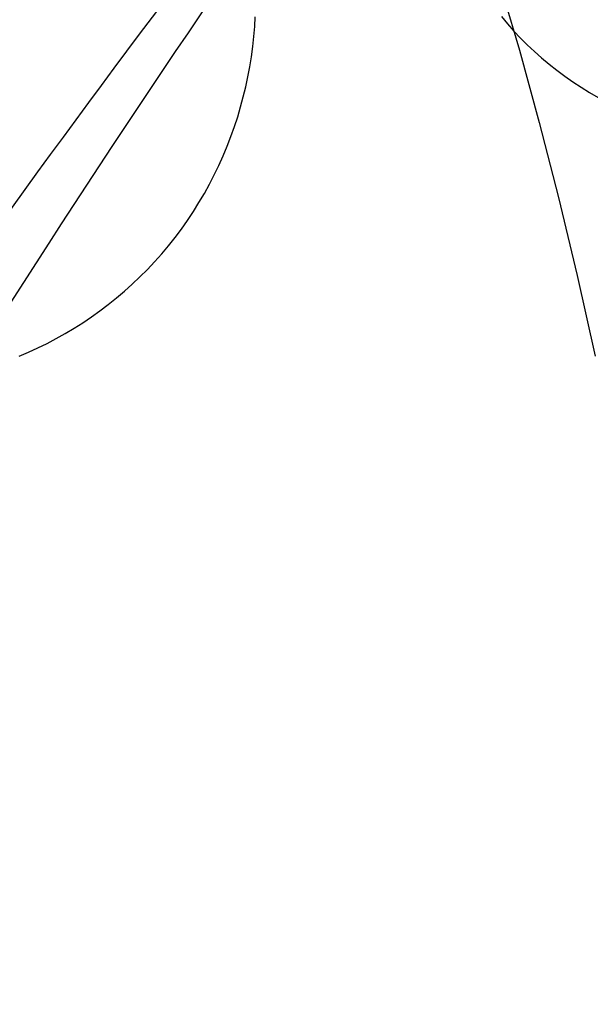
# Model space of a CAD drawing. Extents: x -37 to 483, y -973 to -253.
# Tile 189 of 197: x 376 to 393, y -318 to -289. Entities that reach past the tile are written whole.
import ezdxf

# ---------------------------------------------------------------- set-up
doc = ezdxf.new("R2010")
doc.units = 0
doc.layers.add('PREDEFINITO', color=7, linetype='CONTINUOUS')

msp = doc.modelspace()

# ---------------------------------------------------------------- linework, layer by layer
at = {"layer": 'PREDEFINITO'}
for p, q in [((390.64, -287.572, 143.078), (391.243, -289.623, 140.876)), ((383.429, -288.929, 263.56), (383.447, -288.635, 263.669)), ((390.711, -288.633, 154.051), (390.892, -288.849, 154.209)), ((390.892, -288.849, 154.209), (391.079, -289.06, 154.366)), ((383.404, -289.224, 263.449), (383.429, -288.929, 263.56)), ((391.079, -289.06, 154.366), (391.274, -289.267, 154.522)), ((383.371, -289.52, 263.337), (383.404, -289.224, 263.449)), ((391.274, -289.267, 154.522), (391.475, -289.468, 154.676)), ((391.475, -289.468, 154.676), (391.684, -289.664, 154.83)), ((383.331, -289.817, 263.222), (383.371, -289.52, 263.337)), ((391.243, -289.623, 140.876), (391.829, -291.759, 138.733)), ((391.684, -289.664, 154.83), (391.898, -289.854, 154.982)), ((383.283, -290.113, 263.106), (383.331, -289.817, 263.222)), ((391.898, -289.854, 154.982), (392.119, -290.039, 155.132)), ((392.119, -290.039, 155.132), (392.346, -290.218, 155.28)), ((383.227, -290.41, 262.988), (383.283, -290.113, 263.106)), ((392.346, -290.218, 155.28), (392.579, -290.39, 155.427)), ((383.164, -290.706, 262.868), (383.227, -290.41, 262.988)), ((392.579, -290.39, 155.427), (392.817, -290.557, 155.571)), ((392.817, -290.557, 155.571), (393.06, -290.716, 155.713)), ((383.093, -291.002, 262.747), (383.164, -290.706, 262.868)), ((393.06, -290.716, 155.713), (393.309, -290.87, 155.853)), ((393.309, -290.87, 155.853), (393.562, -291.017, 155.991)), ((383.014, -291.297, 262.624), (383.093, -291.002, 262.747)), ((382.927, -291.59, 262.5), (383.014, -291.297, 262.624)), ((382.831, -291.882, 262.375), (382.927, -291.59, 262.5)), ((391.829, -291.759, 138.733), (392.397, -293.977, 136.651)), ((382.728, -292.172, 262.248), (382.831, -291.882, 262.375)), ((382.617, -292.46, 262.121), (382.728, -292.172, 262.248)), ((382.498, -292.746, 261.992), (382.617, -292.46, 262.121)), ((382.371, -293.028, 261.863), (382.498, -292.746, 261.992)), ((382.236, -293.308, 261.733), (382.371, -293.028, 261.863)), ((382.094, -293.584, 261.603), (382.236, -293.308, 261.733)), ((381.943, -293.857, 261.472), (382.094, -293.584, 261.603)), ((381.62, -294.389, 261.21), (381.785, -294.125, 261.341)), ((381.785, -294.125, 261.341), (381.943, -293.857, 261.472)), ((392.397, -293.977, 136.651), (392.947, -296.276, 134.633)), ((381.447, -294.649, 261.078), (381.62, -294.389, 261.21)), ((381.266, -294.904, 260.947), (381.447, -294.649, 261.078)), ((381.079, -295.154, 260.816), (381.266, -294.904, 260.947)), ((380.885, -295.398, 260.685), (381.079, -295.154, 260.816)), ((380.684, -295.636, 260.555), (380.885, -295.398, 260.685)), ((380.263, -296.096, 260.296), (380.476, -295.869, 260.425)), ((380.476, -295.869, 260.425), (380.684, -295.636, 260.555)), ((380.043, -296.317, 260.168), (380.263, -296.096, 260.296)), ((379.817, -296.53, 260.041), (380.043, -296.317, 260.168)), ((392.947, -296.276, 134.633), (393.477, -298.652, 132.681)), ((379.35, -296.938, 259.791), (379.586, -296.738, 259.915)), ((379.586, -296.738, 259.915), (379.817, -296.53, 260.041)), ((379.108, -297.132, 259.668), (379.35, -296.938, 259.791)), ((378.611, -297.497, 259.425), (378.862, -297.318, 259.546)), ((378.862, -297.318, 259.546), (379.108, -297.132, 259.668)), ((378.357, -297.668, 259.307), (378.611, -297.497, 259.425)), ((377.835, -297.989, 259.075), (378.098, -297.833, 259.19)), ((378.098, -297.833, 259.19), (378.357, -297.668, 259.307)), ((377.301, -298.28, 258.851), (377.57, -298.138, 258.962)), ((377.57, -298.138, 258.962), (377.835, -297.989, 259.075)), ((376.756, -298.539, 258.636), (377.03, -298.413, 258.743)), ((377.03, -298.413, 258.743), (377.301, -298.28, 258.851)), ((376.48, -298.658, 258.532), (376.756, -298.539, 258.636))]:
    msp.add_line(p, q, dxfattribs=at)
at = {"layer": 'PREDEFINITO', "extrusion": (0.963019, -0.006181, 0.269363)}
for centre, radius, start, end in [((-1269.318, -238.971, 428.745), 1072.494, 19.031551, 24.163342), ((-1271.886, -240.148, 442.179), 1062.594, 19.031551, 24.163342), ((-1272.166, -239.544, 429.345), 1062.093, 19.031514, 24.163379), ((-1275.042, -240.128, 429.945), 1051.724, 19.031551, 24.163342)]:
    msp.add_arc(centre, radius, start, end, dxfattribs=at)

doc.saveas('drawing.dxf')
